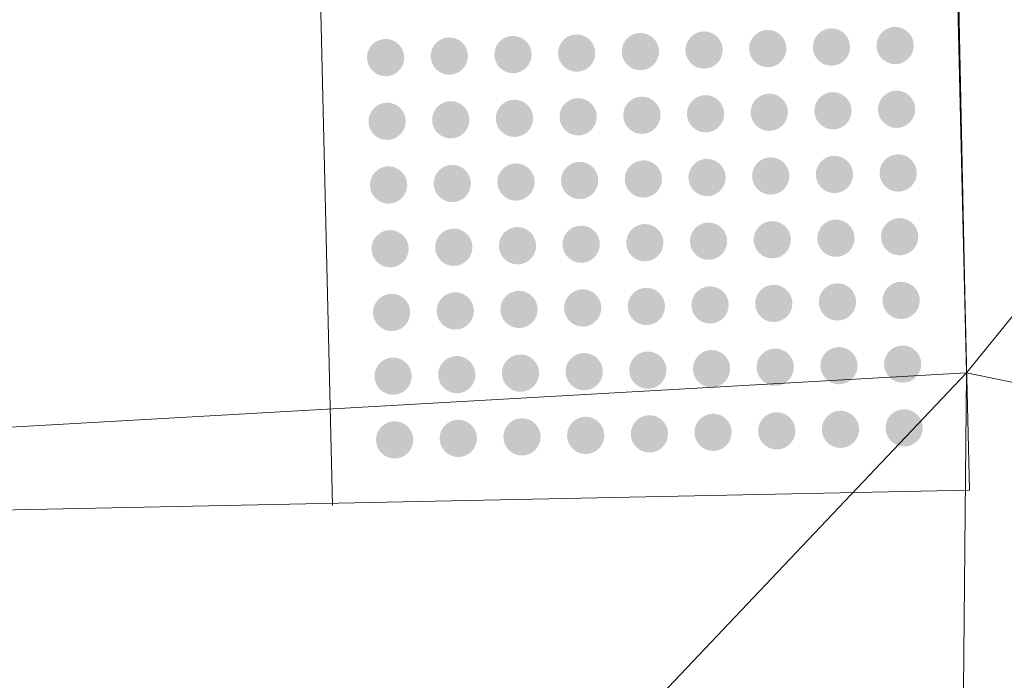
# Model space of a CAD drawing. Extents: x 2399984 to 2508823, y 556481 to 592637.
# Tile 42 of 158: x 2443533.56 to 2443536.65, y 558281.25 to 558283.33. Entities that reach past the tile are written whole.
import ezdxf

# ---------------------------------------------------------------- set-up
doc = ezdxf.new("R2010")
doc.units = 0
doc.header["$MEASUREMENT"] = 0
for name, color, linetype, lineweight in [('DT_X_Triangles', 91, 'Continuous', 0), ('PV_P_Bikeway', 193, 'Continuous', 13), ('PV_P_Curb_Ramp', 120, 'Continuous', 13)]:
    doc.layers.add(name, color=color, linetype=linetype, lineweight=lineweight)

msp = doc.modelspace()

# ---------------------------------------------------------------- hatches: boundary and pattern name
at = {"layer": 'PV_P_Curb_Ramp'}
h = msp.add_hatch(color=256, dxfattribs=at)
edge = h.paths.add_edge_path()
edge.add_arc((2443536.1078, 558283.2412), 0.0585, 0, 360)
h = msp.add_hatch(color=256, dxfattribs=at)
edge = h.paths.add_edge_path()
edge.add_arc((2443536.1078, 558283.2412), 0.0585, 0, 360)
h = msp.add_hatch(color=256, dxfattribs=at)
edge = h.paths.add_edge_path()
edge.add_arc((2443536.3077, 558283.2459), 0.0585, 0, 360)
h = msp.add_hatch(color=256, dxfattribs=at)
edge = h.paths.add_edge_path()
edge.add_arc((2443536.3077, 558283.2459), 0.0585, 0, 360)
h = msp.add_hatch(color=256, dxfattribs=at)
edge = h.paths.add_edge_path()
edge.add_arc((2443534.9081, 558283.2129), 0.0585, 0, 360)
h = msp.add_hatch(color=256, dxfattribs=at)
edge = h.paths.add_edge_path()
edge.add_arc((2443534.9081, 558283.2129), 0.0585, 0, 360)
h = msp.add_hatch(color=256, dxfattribs=at)
edge = h.paths.add_edge_path()
edge.add_arc((2443535.1081, 558283.2176), 0.0585, 0, 360)
h = msp.add_hatch(color=256, dxfattribs=at)
edge = h.paths.add_edge_path()
edge.add_arc((2443535.1081, 558283.2176), 0.0585, 0, 360)
h = msp.add_hatch(color=256, dxfattribs=at)
edge = h.paths.add_edge_path()
edge.add_arc((2443535.308, 558283.2223), 0.0585, 0, 360)
h = msp.add_hatch(color=256, dxfattribs=at)
edge = h.paths.add_edge_path()
edge.add_arc((2443535.308, 558283.2223), 0.0585, 0, 360)
h = msp.add_hatch(color=256, dxfattribs=at)
edge = h.paths.add_edge_path()
edge.add_arc((2443535.508, 558283.227), 0.0585, 0, 360)
h = msp.add_hatch(color=256, dxfattribs=at)
edge = h.paths.add_edge_path()
edge.add_arc((2443535.508, 558283.227), 0.0585, 0, 360)
h = msp.add_hatch(color=256, dxfattribs=at)
edge = h.paths.add_edge_path()
edge.add_arc((2443535.7079, 558283.2317), 0.0585, 0, 360)
h = msp.add_hatch(color=256, dxfattribs=at)
edge = h.paths.add_edge_path()
edge.add_arc((2443535.7079, 558283.2317), 0.0585, 0, 360)
h = msp.add_hatch(color=256, dxfattribs=at)
edge = h.paths.add_edge_path()
edge.add_arc((2443535.9078, 558283.2364), 0.0585, 0, 360)
h = msp.add_hatch(color=256, dxfattribs=at)
edge = h.paths.add_edge_path()
edge.add_arc((2443535.9078, 558283.2364), 0.0585, 0, 360)
h = msp.add_hatch(color=256, dxfattribs=at)
edge = h.paths.add_edge_path()
edge.add_arc((2443534.7082, 558283.2081), 0.0585, 0, 360)
h = msp.add_hatch(color=256, dxfattribs=at)
edge = h.paths.add_edge_path()
edge.add_arc((2443534.7082, 558283.2081), 0.0585, 0, 360)
h = msp.add_hatch(color=256, dxfattribs=at)
edge = h.paths.add_edge_path()
edge.add_arc((2443535.5127, 558283.0271), 0.0585, 0, 360)
h = msp.add_hatch(color=256, dxfattribs=at)
edge = h.paths.add_edge_path()
edge.add_arc((2443535.5127, 558283.0271), 0.0585, 0, 360)
h = msp.add_hatch(color=256, dxfattribs=at)
edge = h.paths.add_edge_path()
edge.add_arc((2443535.7126, 558283.0318), 0.0585, 0, 360)
h = msp.add_hatch(color=256, dxfattribs=at)
edge = h.paths.add_edge_path()
edge.add_arc((2443535.7126, 558283.0318), 0.0585, 0, 360)
h = msp.add_hatch(color=256, dxfattribs=at)
edge = h.paths.add_edge_path()
edge.add_arc((2443535.9126, 558283.0365), 0.0585, 0, 360)
h = msp.add_hatch(color=256, dxfattribs=at)
edge = h.paths.add_edge_path()
edge.add_arc((2443535.9126, 558283.0365), 0.0585, 0, 360)
h = msp.add_hatch(color=256, dxfattribs=at)
edge = h.paths.add_edge_path()
edge.add_arc((2443536.1125, 558283.0412), 0.0585, 0, 360)
h = msp.add_hatch(color=256, dxfattribs=at)
edge = h.paths.add_edge_path()
edge.add_arc((2443536.1125, 558283.0412), 0.0585, 0, 360)
h = msp.add_hatch(color=256, dxfattribs=at)
edge = h.paths.add_edge_path()
edge.add_arc((2443536.3124, 558283.0459), 0.0585, 0, 360)
h = msp.add_hatch(color=256, dxfattribs=at)
edge = h.paths.add_edge_path()
edge.add_arc((2443536.3124, 558283.0459), 0.0585, 0, 360)
h = msp.add_hatch(color=256, dxfattribs=at)
edge = h.paths.add_edge_path()
edge.add_arc((2443534.7129, 558283.0082), 0.0585, 0, 360)
h = msp.add_hatch(color=256, dxfattribs=at)
edge = h.paths.add_edge_path()
edge.add_arc((2443534.7129, 558283.0082), 0.0585, 0, 360)
h = msp.add_hatch(color=256, dxfattribs=at)
edge = h.paths.add_edge_path()
edge.add_arc((2443534.9128, 558283.0129), 0.0585, 0, 360)
h = msp.add_hatch(color=256, dxfattribs=at)
edge = h.paths.add_edge_path()
edge.add_arc((2443534.9128, 558283.0129), 0.0585, 0, 360)
h = msp.add_hatch(color=256, dxfattribs=at)
edge = h.paths.add_edge_path()
edge.add_arc((2443535.1128, 558283.0176), 0.0585, 0, 360)
h = msp.add_hatch(color=256, dxfattribs=at)
edge = h.paths.add_edge_path()
edge.add_arc((2443535.1128, 558283.0176), 0.0585, 0, 360)
h = msp.add_hatch(color=256, dxfattribs=at)
edge = h.paths.add_edge_path()
edge.add_arc((2443535.3127, 558283.0223), 0.0585, 0, 360)
h = msp.add_hatch(color=256, dxfattribs=at)
edge = h.paths.add_edge_path()
edge.add_arc((2443535.3127, 558283.0223), 0.0585, 0, 360)
h = msp.add_hatch(color=256, dxfattribs=at)
edge = h.paths.add_edge_path()
edge.add_arc((2443536.1172, 558282.8413), 0.0585, 0, 360)
h = msp.add_hatch(color=256, dxfattribs=at)
edge = h.paths.add_edge_path()
edge.add_arc((2443536.1172, 558282.8413), 0.0585, 0, 360)
h = msp.add_hatch(color=256, dxfattribs=at)
edge = h.paths.add_edge_path()
edge.add_arc((2443536.3172, 558282.846), 0.0585, 0, 360)
h = msp.add_hatch(color=256, dxfattribs=at)
edge = h.paths.add_edge_path()
edge.add_arc((2443536.3172, 558282.846), 0.0585, 0, 360)
h = msp.add_hatch(color=256, dxfattribs=at)
edge = h.paths.add_edge_path()
edge.add_arc((2443534.7176, 558282.8083), 0.0585, 0, 360)
h = msp.add_hatch(color=256, dxfattribs=at)
edge = h.paths.add_edge_path()
edge.add_arc((2443534.7176, 558282.8083), 0.0585, 0, 360)
h = msp.add_hatch(color=256, dxfattribs=at)
edge = h.paths.add_edge_path()
edge.add_arc((2443534.9176, 558282.813), 0.0585, 0, 360)
h = msp.add_hatch(color=256, dxfattribs=at)
edge = h.paths.add_edge_path()
edge.add_arc((2443534.9176, 558282.813), 0.0585, 0, 360)
h = msp.add_hatch(color=256, dxfattribs=at)
edge = h.paths.add_edge_path()
edge.add_arc((2443535.1175, 558282.8177), 0.0585, 0, 360)
h = msp.add_hatch(color=256, dxfattribs=at)
edge = h.paths.add_edge_path()
edge.add_arc((2443535.1175, 558282.8177), 0.0585, 0, 360)
h = msp.add_hatch(color=256, dxfattribs=at)
edge = h.paths.add_edge_path()
edge.add_arc((2443535.3174, 558282.8224), 0.0585, 0, 360)
h = msp.add_hatch(color=256, dxfattribs=at)
edge = h.paths.add_edge_path()
edge.add_arc((2443535.3174, 558282.8224), 0.0585, 0, 360)
h = msp.add_hatch(color=256, dxfattribs=at)
edge = h.paths.add_edge_path()
edge.add_arc((2443535.5174, 558282.8271), 0.0585, 0, 360)
h = msp.add_hatch(color=256, dxfattribs=at)
edge = h.paths.add_edge_path()
edge.add_arc((2443535.5174, 558282.8271), 0.0585, 0, 360)
h = msp.add_hatch(color=256, dxfattribs=at)
edge = h.paths.add_edge_path()
edge.add_arc((2443535.7173, 558282.8318), 0.0585, 0, 360)
h = msp.add_hatch(color=256, dxfattribs=at)
edge = h.paths.add_edge_path()
edge.add_arc((2443535.7173, 558282.8318), 0.0585, 0, 360)
h = msp.add_hatch(color=256, dxfattribs=at)
edge = h.paths.add_edge_path()
edge.add_arc((2443535.9173, 558282.8366), 0.0585, 0, 360)
h = msp.add_hatch(color=256, dxfattribs=at)
edge = h.paths.add_edge_path()
edge.add_arc((2443535.9173, 558282.8366), 0.0585, 0, 360)
h = msp.add_hatch(color=256, dxfattribs=at)
edge = h.paths.add_edge_path()
edge.add_arc((2443535.3222, 558282.6225), 0.0585, 0, 360)
h = msp.add_hatch(color=256, dxfattribs=at)
edge = h.paths.add_edge_path()
edge.add_arc((2443535.3222, 558282.6225), 0.0585, 0, 360)
h = msp.add_hatch(color=256, dxfattribs=at)
edge = h.paths.add_edge_path()
edge.add_arc((2443535.5221, 558282.6272), 0.0585, 0, 360)
h = msp.add_hatch(color=256, dxfattribs=at)
edge = h.paths.add_edge_path()
edge.add_arc((2443535.5221, 558282.6272), 0.0585, 0, 360)
h = msp.add_hatch(color=256, dxfattribs=at)
edge = h.paths.add_edge_path()
edge.add_arc((2443535.722, 558282.6319), 0.0585, 0, 360)
h = msp.add_hatch(color=256, dxfattribs=at)
edge = h.paths.add_edge_path()
edge.add_arc((2443535.722, 558282.6319), 0.0585, 0, 360)
h = msp.add_hatch(color=256, dxfattribs=at)
edge = h.paths.add_edge_path()
edge.add_arc((2443535.922, 558282.6366), 0.0585, 0, 360)
h = msp.add_hatch(color=256, dxfattribs=at)
edge = h.paths.add_edge_path()
edge.add_arc((2443535.922, 558282.6366), 0.0585, 0, 360)
h = msp.add_hatch(color=256, dxfattribs=at)
edge = h.paths.add_edge_path()
edge.add_arc((2443536.1219, 558282.6413), 0.0585, 0, 360)
h = msp.add_hatch(color=256, dxfattribs=at)
edge = h.paths.add_edge_path()
edge.add_arc((2443536.1219, 558282.6413), 0.0585, 0, 360)
h = msp.add_hatch(color=256, dxfattribs=at)
edge = h.paths.add_edge_path()
edge.add_arc((2443536.3219, 558282.646), 0.0585, 0, 360)
h = msp.add_hatch(color=256, dxfattribs=at)
edge = h.paths.add_edge_path()
edge.add_arc((2443536.3219, 558282.646), 0.0585, 0, 360)
h = msp.add_hatch(color=256, dxfattribs=at)
edge = h.paths.add_edge_path()
edge.add_arc((2443534.7223, 558282.6083), 0.0585, 0, 360)
h = msp.add_hatch(color=256, dxfattribs=at)
edge = h.paths.add_edge_path()
edge.add_arc((2443534.7223, 558282.6083), 0.0585, 0, 360)
h = msp.add_hatch(color=256, dxfattribs=at)
edge = h.paths.add_edge_path()
edge.add_arc((2443534.9223, 558282.613), 0.0585, 0, 360)
h = msp.add_hatch(color=256, dxfattribs=at)
edge = h.paths.add_edge_path()
edge.add_arc((2443534.9223, 558282.613), 0.0585, 0, 360)
h = msp.add_hatch(color=256, dxfattribs=at)
edge = h.paths.add_edge_path()
edge.add_arc((2443535.1222, 558282.6177), 0.0585, 0, 360)
h = msp.add_hatch(color=256, dxfattribs=at)
edge = h.paths.add_edge_path()
edge.add_arc((2443535.1222, 558282.6177), 0.0585, 0, 360)
h = msp.add_hatch(color=256, dxfattribs=at)
edge = h.paths.add_edge_path()
edge.add_arc((2443535.9267, 558282.4367), 0.0585, 0, 360)
h = msp.add_hatch(color=256, dxfattribs=at)
edge = h.paths.add_edge_path()
edge.add_arc((2443535.9267, 558282.4367), 0.0585, 0, 360)
h = msp.add_hatch(color=256, dxfattribs=at)
edge = h.paths.add_edge_path()
edge.add_arc((2443536.1266, 558282.4414), 0.0585, 0, 360)
h = msp.add_hatch(color=256, dxfattribs=at)
edge = h.paths.add_edge_path()
edge.add_arc((2443536.1266, 558282.4414), 0.0585, 0, 360)
h = msp.add_hatch(color=256, dxfattribs=at)
edge = h.paths.add_edge_path()
edge.add_arc((2443536.3266, 558282.4461), 0.0585, 0, 360)
h = msp.add_hatch(color=256, dxfattribs=at)
edge = h.paths.add_edge_path()
edge.add_arc((2443536.3266, 558282.4461), 0.0585, 0, 360)
h = msp.add_hatch(color=256, dxfattribs=at)
edge = h.paths.add_edge_path()
edge.add_arc((2443534.727, 558282.4084), 0.0585, 0, 360)
h = msp.add_hatch(color=256, dxfattribs=at)
edge = h.paths.add_edge_path()
edge.add_arc((2443534.727, 558282.4084), 0.0585, 0, 360)
h = msp.add_hatch(color=256, dxfattribs=at)
edge = h.paths.add_edge_path()
edge.add_arc((2443534.927, 558282.4131), 0.0585, 0, 360)
h = msp.add_hatch(color=256, dxfattribs=at)
edge = h.paths.add_edge_path()
edge.add_arc((2443534.927, 558282.4131), 0.0585, 0, 360)
h = msp.add_hatch(color=256, dxfattribs=at)
edge = h.paths.add_edge_path()
edge.add_arc((2443535.1269, 558282.4178), 0.0585, 0, 360)
h = msp.add_hatch(color=256, dxfattribs=at)
edge = h.paths.add_edge_path()
edge.add_arc((2443535.1269, 558282.4178), 0.0585, 0, 360)
h = msp.add_hatch(color=256, dxfattribs=at)
edge = h.paths.add_edge_path()
edge.add_arc((2443535.3269, 558282.4225), 0.0585, 0, 360)
h = msp.add_hatch(color=256, dxfattribs=at)
edge = h.paths.add_edge_path()
edge.add_arc((2443535.3269, 558282.4225), 0.0585, 0, 360)
h = msp.add_hatch(color=256, dxfattribs=at)
edge = h.paths.add_edge_path()
edge.add_arc((2443535.5268, 558282.4272), 0.0585, 0, 360)
h = msp.add_hatch(color=256, dxfattribs=at)
edge = h.paths.add_edge_path()
edge.add_arc((2443535.5268, 558282.4272), 0.0585, 0, 360)
h = msp.add_hatch(color=256, dxfattribs=at)
edge = h.paths.add_edge_path()
edge.add_arc((2443535.7268, 558282.4319), 0.0585, 0, 360)
h = msp.add_hatch(color=256, dxfattribs=at)
edge = h.paths.add_edge_path()
edge.add_arc((2443535.7268, 558282.4319), 0.0585, 0, 360)
h = msp.add_hatch(color=256, dxfattribs=at)
edge = h.paths.add_edge_path()
edge.add_arc((2443535.3316, 558282.2226), 0.0585, 0, 360)
h = msp.add_hatch(color=256, dxfattribs=at)
edge = h.paths.add_edge_path()
edge.add_arc((2443535.3316, 558282.2226), 0.0585, 0, 360)
h = msp.add_hatch(color=256, dxfattribs=at)
edge = h.paths.add_edge_path()
edge.add_arc((2443535.5315, 558282.2273), 0.0585, 0, 360)
h = msp.add_hatch(color=256, dxfattribs=at)
edge = h.paths.add_edge_path()
edge.add_arc((2443535.5315, 558282.2273), 0.0585, 0, 360)
h = msp.add_hatch(color=256, dxfattribs=at)
edge = h.paths.add_edge_path()
edge.add_arc((2443535.7315, 558282.232), 0.0585, 0, 360)
h = msp.add_hatch(color=256, dxfattribs=at)
edge = h.paths.add_edge_path()
edge.add_arc((2443535.7315, 558282.232), 0.0585, 0, 360)
h = msp.add_hatch(color=256, dxfattribs=at)
edge = h.paths.add_edge_path()
edge.add_arc((2443535.9314, 558282.2367), 0.0585, 0, 360)
h = msp.add_hatch(color=256, dxfattribs=at)
edge = h.paths.add_edge_path()
edge.add_arc((2443535.9314, 558282.2367), 0.0585, 0, 360)
h = msp.add_hatch(color=256, dxfattribs=at)
edge = h.paths.add_edge_path()
edge.add_arc((2443536.1314, 558282.2414), 0.0585, 0, 360)
h = msp.add_hatch(color=256, dxfattribs=at)
edge = h.paths.add_edge_path()
edge.add_arc((2443536.1314, 558282.2414), 0.0585, 0, 360)
h = msp.add_hatch(color=256, dxfattribs=at)
edge = h.paths.add_edge_path()
edge.add_arc((2443536.3313, 558282.2462), 0.0585, 0, 360)
h = msp.add_hatch(color=256, dxfattribs=at)
edge = h.paths.add_edge_path()
edge.add_arc((2443536.3313, 558282.2462), 0.0585, 0, 360)
h = msp.add_hatch(color=256, dxfattribs=at)
edge = h.paths.add_edge_path()
edge.add_arc((2443534.7318, 558282.2084), 0.0585, 0, 360)
h = msp.add_hatch(color=256, dxfattribs=at)
edge = h.paths.add_edge_path()
edge.add_arc((2443534.7318, 558282.2084), 0.0585, 0, 360)
h = msp.add_hatch(color=256, dxfattribs=at)
edge = h.paths.add_edge_path()
edge.add_arc((2443534.9317, 558282.2131), 0.0585, 0, 360)
h = msp.add_hatch(color=256, dxfattribs=at)
edge = h.paths.add_edge_path()
edge.add_arc((2443534.9317, 558282.2131), 0.0585, 0, 360)
h = msp.add_hatch(color=256, dxfattribs=at)
edge = h.paths.add_edge_path()
edge.add_arc((2443535.1316, 558282.2179), 0.0585, 0, 360)
h = msp.add_hatch(color=256, dxfattribs=at)
edge = h.paths.add_edge_path()
edge.add_arc((2443535.1316, 558282.2179), 0.0585, 0, 360)
h = msp.add_hatch(color=256, dxfattribs=at)
edge = h.paths.add_edge_path()
edge.add_arc((2443535.9361, 558282.0368), 0.0585, 0, 360)
h = msp.add_hatch(color=256, dxfattribs=at)
edge = h.paths.add_edge_path()
edge.add_arc((2443535.9361, 558282.0368), 0.0585, 0, 360)
h = msp.add_hatch(color=256, dxfattribs=at)
edge = h.paths.add_edge_path()
edge.add_arc((2443536.1361, 558282.0415), 0.0585, 0, 360)
h = msp.add_hatch(color=256, dxfattribs=at)
edge = h.paths.add_edge_path()
edge.add_arc((2443536.1361, 558282.0415), 0.0585, 0, 360)
h = msp.add_hatch(color=256, dxfattribs=at)
edge = h.paths.add_edge_path()
edge.add_arc((2443536.336, 558282.0462), 0.0585, 0, 360)
h = msp.add_hatch(color=256, dxfattribs=at)
edge = h.paths.add_edge_path()
edge.add_arc((2443536.336, 558282.0462), 0.0585, 0, 360)
h = msp.add_hatch(color=256, dxfattribs=at)
edge = h.paths.add_edge_path()
edge.add_arc((2443534.7365, 558282.0085), 0.0585, 0, 360)
h = msp.add_hatch(color=256, dxfattribs=at)
edge = h.paths.add_edge_path()
edge.add_arc((2443534.7365, 558282.0085), 0.0585, 0, 360)
h = msp.add_hatch(color=256, dxfattribs=at)
edge = h.paths.add_edge_path()
edge.add_arc((2443534.9364, 558282.0132), 0.0585, 0, 360)
h = msp.add_hatch(color=256, dxfattribs=at)
edge = h.paths.add_edge_path()
edge.add_arc((2443534.9364, 558282.0132), 0.0585, 0, 360)
h = msp.add_hatch(color=256, dxfattribs=at)
edge = h.paths.add_edge_path()
edge.add_arc((2443535.1364, 558282.0179), 0.0585, 0, 360)
h = msp.add_hatch(color=256, dxfattribs=at)
edge = h.paths.add_edge_path()
edge.add_arc((2443535.1364, 558282.0179), 0.0585, 0, 360)
h = msp.add_hatch(color=256, dxfattribs=at)
edge = h.paths.add_edge_path()
edge.add_arc((2443535.3363, 558282.0226), 0.0585, 0, 360)
h = msp.add_hatch(color=256, dxfattribs=at)
edge = h.paths.add_edge_path()
edge.add_arc((2443535.3363, 558282.0226), 0.0585, 0, 360)
h = msp.add_hatch(color=256, dxfattribs=at)
edge = h.paths.add_edge_path()
edge.add_arc((2443535.5363, 558282.0273), 0.0585, 0, 360)
h = msp.add_hatch(color=256, dxfattribs=at)
edge = h.paths.add_edge_path()
edge.add_arc((2443535.5363, 558282.0273), 0.0585, 0, 360)
h = msp.add_hatch(color=256, dxfattribs=at)
edge = h.paths.add_edge_path()
edge.add_arc((2443535.7362, 558282.0321), 0.0585, 0, 360)
h = msp.add_hatch(color=256, dxfattribs=at)
edge = h.paths.add_edge_path()
edge.add_arc((2443535.7362, 558282.0321), 0.0585, 0, 360)

# ---------------------------------------------------------------- linework, layer by layer
at = {"layer": 'PV_P_Bikeway'}
for q in [(2443536.3049, 558291.8476), (2443370.8912, 558278.4531)]:
    msp.add_line((2443536.5407, 558281.8503), q, dxfattribs=at)
at = {"layer": 'PV_P_Curb_Ramp'}
msp.add_line((2443534.5413, 558281.8031), (2443534.3054, 558291.8004), dxfattribs=at)
msp.add_line((2443534.5413, 558281.8031), (2443534.3054, 558291.8004), dxfattribs=at)

# ---------------------------------------------------------------- meshes
at = {"layer": 'DT_X_Triangles'}
mesh = msp.add_polyface(dxfattribs=at)
corners = [(2443408.613, 558308.221), (2443444.821, 558307.2), (2443424.563, 558298.292), (2443409.746, 558269.213), (2443426.517, 558284.257), (2443446.396, 558269.99), (2443415.496, 558252.895), (2443449.996, 558253.439), (2443450.098, 558282.805), (2443464.88, 558310.019), (2443472.707, 558285.454), (2443484.335, 558271.209), (2443482.383, 558253.655), (2443534.905, 558222.876), (2443491.138, 558308.544), (2443493.952, 558290.426), (2443518.386, 558252.639), (2443525.972, 558232.698), (2443508.734, 558271.504), (2443524.32, 558330.869), (2443521.702, 558313.737), (2443515.308, 558300.968), (2443521.991, 558271.292), (2443511.895, 558270.584), (2443521.312, 558276.107), (2443519.47, 558272.871), (2443523.71, 558301.773), (2443529.206, 558330.942), (2443529.703, 558300.727), (2443530.147, 558278.995)]
mesh.append_faces([[corners[k] for k in face] for face in [(0, 1, 2), (3, 4, 5), (6, 5, 7), (2, 1, 8), (2, 8, 4), (4, 8, 5), (1, 9, 8), (5, 10, 11), (5, 11, 7), (5, 8, 10), (7, 11, 12), (7, 12, 13), (8, 9, 10), (9, 14, 10), (10, 14, 15), (10, 15, 11), (12, 16, 17), (12, 17, 13), (12, 11, 18), (12, 18, 16), (11, 15, 18), (14, 19, 20), (14, 20, 21), (14, 21, 15), (15, 21, 18), (18, 22, 23), (18, 23, 16), (18, 21, 24), (18, 24, 25), (18, 25, 22), (23, 22, 16), (21, 26, 24), (21, 20, 26), (16, 22, 17), (25, 24, 22), (24, 26, 22), (20, 19, 26), (22, 26, 17), (26, 19, 17), (19, 27, 28), (19, 28, 29), (19, 29, 17)]])
mesh = msp.add_polyface(dxfattribs=at)
corners = [(2443525.972, 558232.698), (2443531.022, 558233.121), (2443534.905, 558222.876), (2443530.147, 558278.995), (2443529.206, 558330.942), (2443573.484, 558298.89), (2443563.078, 558298.453), (2443534.912, 558311.716), (2443529.703, 558300.727), (2443536.08, 558301.38), (2443532.645, 558281.998), (2443531.584, 558277.004), (2443532.589, 558271.41), (2443532.473, 558247.857), (2443533.234, 558242.953), (2443536.532, 558282.219), (2443536.458, 558274.493), (2443566.343, 558268.31), (2443548.612, 558297.08), (2443536.217, 558297.357), (2443563.079, 558276.748), (2443562.75, 558273.669), (2443565.988, 558282.157), (2443564.183, 558279.641), (2443566.316, 558269.04), (2443567.167, 558273.738), (2443568.376, 558284.128), (2443566.582, 558282.749)]
mesh.append_faces([[corners[k] for k in face] for face in [(0, 1, 2), (0, 3, 1), (4, 5, 6), (4, 6, 7), (4, 7, 8), (8, 9, 10), (8, 10, 3), (8, 7, 9), (3, 10, 11), (3, 11, 12), (3, 12, 13), (3, 13, 1), (1, 13, 14), (1, 14, 2), (11, 15, 16), (11, 16, 12), (11, 10, 15), (13, 12, 16), (13, 16, 17), (13, 17, 14), (10, 9, 15), (14, 17, 2), (7, 6, 18), (7, 18, 9), (9, 18, 19), (9, 19, 15), (19, 18, 15), (16, 20, 21), (16, 21, 17), (16, 15, 20), (15, 18, 20), (18, 6, 22), (18, 22, 23), (18, 23, 20), (21, 24, 17), (21, 20, 25), (21, 25, 24), (6, 26, 27), (6, 27, 22), (20, 23, 25), (23, 22, 25), (24, 25, 17)]])
mesh = msp.add_polyface(dxfattribs=at)
corners = [(2443534.905, 558222.876), (2443566.343, 558268.31), (2443626.332, 558276.456), (2443563.078, 558298.453), (2443573.484, 558298.89), (2443571.187, 558285.425), (2443568.376, 558284.128), (2443565.988, 558282.157), (2443566.582, 558282.749), (2443567.167, 558273.738), (2443574.806, 558285.975), (2443573.622, 558285.395), (2443574.237, 558285.962), (2443626.358, 558300.346), (2443626.399, 558286.756), (2443625.895, 558282.179), (2443675.526, 558284.404), (2443676.337, 558277.032), (2443675.305, 558300.542), (2443675.344, 558287.903), (2443726.647, 558301.559), (2443726.463, 558288.149), (2443726.372, 558283.884), (2443726.474, 558281.571), (2443726.643, 558278.304), (2443749.745, 558284.556), (2443749.58, 558281.982), (2443750.321, 558288.646), (2443749.213, 558278.458), (2443750.15, 558302.135), (2443771.237, 558282.647), (2443770.467, 558288.951), (2443769.594, 558302.194)]
mesh.append_faces([[corners[k] for k in face] for face in [(0, 1, 2), (3, 4, 5), (3, 5, 6), (7, 8, 6), (7, 6, 9), (1, 9, 10), (1, 10, 2), (9, 6, 11), (9, 11, 10), (6, 5, 11), (5, 12, 11), (5, 4, 12), (4, 13, 10), (4, 10, 12), (11, 12, 10), (10, 13, 14), (10, 14, 15), (10, 15, 2), (15, 14, 16), (15, 16, 2), (2, 16, 17), (13, 18, 19), (13, 19, 14), (14, 19, 16), (18, 20, 21), (18, 21, 19), (19, 22, 16), (19, 21, 22), (16, 23, 17), (16, 22, 23), (17, 23, 24), (22, 25, 26), (22, 26, 23), (22, 21, 25), (21, 27, 25), (21, 20, 27), (23, 28, 24), (23, 26, 28), (20, 29, 27), (28, 26, 30), (25, 27, 31), (29, 32, 27)]])

doc.saveas('drawing.dxf')
